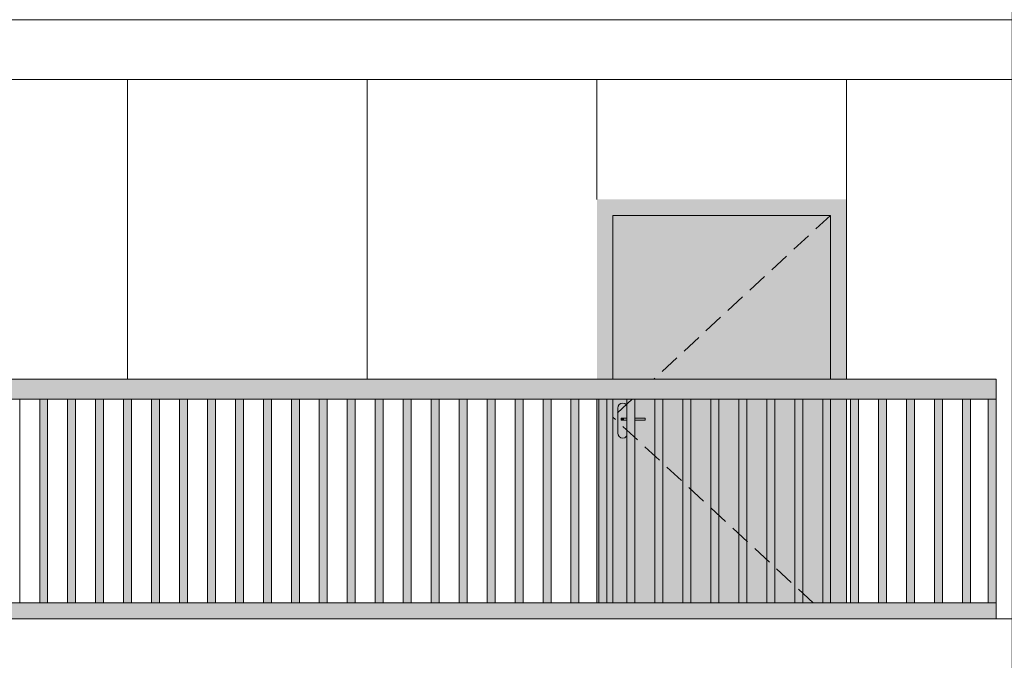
# Model space of a CAD drawing. Header units: millimetres. Extents: x -7244281 to -6602924, y 5765436 to 5938280.
# Tile 63 of 65: x -6619326 to -6614396, y 5828844 to 5832052. Entities that reach past the tile are written whole.
import ezdxf

# ---------------------------------------------------------------- set-up
doc = ezdxf.new("R2010")
doc.units = ezdxf.units.MM
doc.header["$MEASUREMENT"] = 0
doc.header["$XCLIPFRAME"] = 0
doc.linetypes.add('DASHEDX2', pattern=[150, 100, -50])
for name, color, linetype, lineweight in [('0_Ном._пера__1', 7, 'Continuous', 0), ('АР-Стены_внешние_.АР_Ном._пера__1', 7, 'Continuous', 0), ('Конструктив - Ограждение_Ном._пера__1', 7, 'Continuous', 0)]:
    doc.layers.add(name, color=color, linetype=linetype, lineweight=lineweight)
doc.layers.add('0_Ном._пера__161', color=7, linetype='Continuous', lineweight=13, true_color=0x6a6a6a)
picture_1 = doc.add_image_def('image4.png', size_in_pixel=(734, 827))

msp = doc.modelspace()

# ---------------------------------------------------------------- hatches: boundary and pattern name
at = {"layer": '0_Ном._пера__161', "linetype": 'Continuous', "lineweight": 0, "true_color": 0x696969}
for points in [[(-6615186.252, 5831152.474), (-6616436.237, 5831152.474), (-6616436.237, 5831072.474), (-6616356.252, 5831072.474), (-6615266.252, 5831072.474), (-6615186.252, 5831072.474)], [(-6616436.237, 5830252.474), (-6616356.252, 5830252.474), (-6616356.252, 5831072.474), (-6616436.237, 5831072.474)], [(-6616356.251, 5830252.474), (-6615266.251, 5830252.474), (-6615266.251, 5831072.474), (-6616356.251, 5831072.474)], [(-6615266.252, 5831072.474), (-6615266.252, 5830252.474), (-6615186.252, 5830252.474), (-6615186.252, 5831072.474)], [(-6623425.769, 5830152.474), (-6622441.373, 5830152.474), (-6622381.373, 5830152.474), (-6621446.982, 5830152.474), (-6621446.982, 5830151.254), (-6621386.982, 5830151.254), (-6621386.982, 5830152.474), (-6620452.591, 5830152.474), (-6620392.591, 5830152.474), (-6619458.2, 5830152.474), (-6619398.2, 5830152.474), (-6618463.809, 5830152.474), (-6618403.809, 5830152.474), (-6617469.418, 5830152.474), (-6617409.418, 5830152.474), (-6616475.027, 5830152.474), (-6616415.027, 5830152.474), (-6615480.636, 5830152.474), (-6615420.636, 5830152.474), (-6614436.243, 5830152.474), (-6614436.243, 5830252.474), (-6623425.769, 5830252.474)], [(-6619225.625, 5829132.513), (-6619185.625, 5829132.513), (-6619185.625, 5830152.513), (-6619225.625, 5830152.513)], [(-6619085.625, 5829132.514), (-6619045.625, 5829132.514), (-6619045.625, 5830152.514), (-6619085.625, 5830152.514)], [(-6618945.625, 5829132.516), (-6618905.625, 5829132.516), (-6618905.625, 5830152.516), (-6618945.625, 5830152.516)], [(-6618805.625, 5829132.517), (-6618765.625, 5829132.517), (-6618765.625, 5830152.517), (-6618805.625, 5830152.517)], [(-6618665.625, 5829132.518), (-6618625.625, 5829132.518), (-6618625.625, 5830152.518), (-6618665.625, 5830152.518)], [(-6618525.625, 5829132.52), (-6618485.625, 5829132.52), (-6618485.625, 5830152.52), (-6618525.625, 5830152.52)], [(-6618385.625, 5829132.521), (-6618345.625, 5829132.521), (-6618345.625, 5830152.521), (-6618385.625, 5830152.521)], [(-6618245.625, 5829132.522), (-6618205.625, 5829132.522), (-6618205.625, 5830152.522), (-6618245.625, 5830152.522)], [(-6618105.625, 5829132.523), (-6618065.625, 5829132.523), (-6618065.625, 5830152.523), (-6618105.625, 5830152.523)], [(-6617965.625, 5829132.525), (-6617925.625, 5829132.525), (-6617925.625, 5830152.525), (-6617965.625, 5830152.525)], [(-6617825.625, 5829132.526), (-6617785.625, 5829132.526), (-6617785.625, 5830152.526), (-6617825.625, 5830152.526)], [(-6617685.625, 5829132.527), (-6617645.625, 5829132.527), (-6617645.625, 5830152.527), (-6617685.625, 5830152.527)], [(-6617545.625, 5829132.529), (-6617505.625, 5829132.529), (-6617505.625, 5830152.529), (-6617545.625, 5830152.529)], [(-6617405.625, 5829132.53), (-6617365.625, 5829132.53), (-6617365.625, 5830152.53), (-6617405.625, 5830152.53)], [(-6617265.625, 5829132.531), (-6617225.625, 5829132.531), (-6617225.625, 5830152.531), (-6617265.625, 5830152.531)], [(-6617125.625, 5829132.532), (-6617085.625, 5829132.532), (-6617085.625, 5830152.532), (-6617125.625, 5830152.532)], [(-6616985.625, 5829132.534), (-6616945.625, 5829132.534), (-6616945.625, 5830152.534), (-6616985.625, 5830152.534)], [(-6616845.625, 5829132.535), (-6616805.625, 5829132.535), (-6616805.625, 5830152.535), (-6616845.625, 5830152.535)], [(-6616705.625, 5829132.536), (-6616665.625, 5829132.536), (-6616665.625, 5830152.536), (-6616705.625, 5830152.536)], [(-6616565.625, 5829132.538), (-6616525.625, 5829132.538), (-6616525.625, 5830152.538), (-6616565.625, 5830152.538)], [(-6616356.252, 5830152.474), (-6616436.237, 5830152.474), (-6616436.237, 5829132.474), (-6616356.252, 5829132.474)], [(-6616425.625, 5829132.539), (-6616385.625, 5829132.539), (-6616385.625, 5830152.539), (-6616425.625, 5830152.539)], [(-6616285.625, 5829132.54), (-6616245.625, 5829132.54), (-6616245.625, 5830152.54), (-6616285.625, 5830152.54)], [(-6616145.625, 5829132.542), (-6616105.625, 5829132.542), (-6616105.625, 5830152.542), (-6616145.625, 5830152.542)], [(-6616005.625, 5829132.542), (-6615965.625, 5829132.542), (-6615965.625, 5830152.542), (-6616005.625, 5830152.542)], [(-6615865.625, 5829132.542), (-6615825.625, 5829132.542), (-6615825.625, 5830152.542), (-6615865.625, 5830152.542)], [(-6615725.625, 5829132.542), (-6615685.625, 5829132.542), (-6615685.625, 5830152.542), (-6615725.625, 5830152.542)], [(-6615585.625, 5829132.542), (-6615545.625, 5829132.542), (-6615545.625, 5830152.542), (-6615585.625, 5830152.542)], [(-6615445.625, 5829132.542), (-6615405.625, 5829132.542), (-6615405.625, 5830152.542), (-6615445.625, 5830152.542)], [(-6615305.625, 5829132.542), (-6615265.625, 5829132.542), (-6615265.625, 5830152.542), (-6615305.625, 5830152.542)], [(-6615266.252, 5830152.474), (-6615266.252, 5829132.474), (-6615186.252, 5829132.474), (-6615186.252, 5830152.474)], [(-6615165.626, 5829132.542), (-6615125.625, 5829132.542), (-6615125.625, 5830152.542), (-6615165.626, 5830152.542)], [(-6615025.626, 5829132.542), (-6614985.626, 5829132.542), (-6614985.626, 5830152.542), (-6615025.626, 5830152.542)], [(-6614885.626, 5829132.542), (-6614845.626, 5829132.542), (-6614845.626, 5830152.542), (-6614885.626, 5830152.542)], [(-6614745.626, 5829132.542), (-6614705.626, 5829132.542), (-6614705.626, 5830152.542), (-6614745.626, 5830152.542)], [(-6614605.626, 5829132.542), (-6614565.626, 5829132.542), (-6614565.626, 5830152.542), (-6614605.626, 5830152.542)], [(-6614436.28, 5830152.474), (-6614476.28, 5830152.474), (-6614476.28, 5829132.474), (-6614436.28, 5829132.474)], [(-6616331.251, 5829982.474), (-6616329.348, 5829972.907), (-6616323.929, 5829964.797), (-6616315.818, 5829959.377), (-6616306.251, 5829957.474), (-6616296.684, 5829959.377), (-6616288.573, 5829964.797), (-6616283.154, 5829972.907), (-6616281.251, 5829982.474), (-6616281.251, 5830047.474), (-6616300.752, 5830047.474), (-6616313.752, 5830047.474), (-6616313.752, 5830057.474), (-6616300.752, 5830057.474), (-6616281.251, 5830057.474), (-6616281.251, 5830107.474), (-6616283.154, 5830117.041), (-6616288.573, 5830125.152), (-6616296.684, 5830130.571), (-6616306.251, 5830132.474), (-6616315.818, 5830130.571), (-6616323.929, 5830125.152), (-6616329.348, 5830117.041), (-6616331.251, 5830107.474)], [(-6616312.762, 5830057.474), (-6616313.752, 5830057.474), (-6616313.752, 5830047.474), (-6616312.762, 5830047.474)], [(-6616309.944, 5830057.474), (-6616312.762, 5830057.474), (-6616312.762, 5830047.474), (-6616309.944, 5830047.474)], [(-6616305.727, 5830057.474), (-6616309.944, 5830057.474), (-6616309.944, 5830047.474), (-6616305.727, 5830047.474)], [(-6616300.752, 5830057.474), (-6616305.727, 5830057.474), (-6616305.727, 5830047.474), (-6616300.752, 5830047.474)], [(-6616193.752, 5830057.474), (-6616300.752, 5830057.474), (-6616300.752, 5830047.474), (-6616193.752, 5830047.474)], [(-6623425.769, 5829132.474), (-6623425.769, 5829052.474), (-6622441.373, 5829052.474), (-6622381.373, 5829052.474), (-6621446.982, 5829052.474), (-6621386.982, 5829052.474), (-6620452.591, 5829052.474), (-6620392.591, 5829052.474), (-6619458.2, 5829052.474), (-6619398.2, 5829052.474), (-6618463.809, 5829052.474), (-6618403.809, 5829052.474), (-6617469.418, 5829052.474), (-6617409.418, 5829052.474), (-6616475.027, 5829052.474), (-6616415.027, 5829052.474), (-6615480.636, 5829052.474), (-6615420.636, 5829052.474), (-6614436.243, 5829052.474), (-6614436.243, 5829132.474), (-6615420.636, 5829132.474), (-6615480.636, 5829132.474), (-6616415.027, 5829132.474), (-6616475.027, 5829132.474), (-6617409.418, 5829132.474), (-6617469.418, 5829132.474), (-6618403.809, 5829132.474), (-6618463.809, 5829132.474), (-6619398.2, 5829132.474), (-6619458.2, 5829132.474), (-6620392.591, 5829132.474), (-6620452.591, 5829132.474), (-6621386.982, 5829132.474), (-6621446.982, 5829132.474), (-6622381.373, 5829132.474), (-6622441.373, 5829132.474)]]:
    msp.add_hatch(color=251, dxfattribs=at).paths.add_polyline_path(points)
h = msp.add_hatch(color=251, dxfattribs=at)
h.paths.add_polyline_path([(-6616356.251, 5829132.474), (-6615266.252, 5829132.474), (-6615266.252, 5830152.474), (-6616356.251, 5830152.474)])
h.paths.add_polyline_path([(-6616331.251, 5829982.474), (-6616331.251, 5830107.474), (-6616329.348, 5830117.041), (-6616323.929, 5830125.152), (-6616315.818, 5830130.571), (-6616306.251, 5830132.474), (-6616296.684, 5830130.571), (-6616288.573, 5830125.152), (-6616283.154, 5830117.041), (-6616281.251, 5830107.474), (-6616281.251, 5830057.474), (-6616193.752, 5830057.474), (-6616193.752, 5830047.474), (-6616281.251, 5830047.474), (-6616281.251, 5829982.474), (-6616283.154, 5829972.907), (-6616288.573, 5829964.797), (-6616296.684, 5829959.377), (-6616306.251, 5829957.474), (-6616315.818, 5829959.377), (-6616323.929, 5829964.797), (-6616329.348, 5829972.907)], flags=0)

# ---------------------------------------------------------------- linework, layer by layer
at = {"layer": '0_Ном._пера__1', "color": 7, "linetype": 'Continuous', "lineweight": 0}
for p, q in [((-6623530.476, 5832052.474), (-6614356.305, 5832052.474)), ((-6623530.476, 5831752.474), (-6614356.305, 5831752.474)), ((-6618786.252, 5830252.474), (-6618786.252, 5831752.474)), ((-6617586.252, 5830252.474), (-6617586.252, 5831752.474)), ((-6616436.237, 5831152.474), (-6616436.237, 5831752.474)), ((-6615186.252, 5831152.474), (-6615186.252, 5831752.474)), ((-6623530.476, 5829052.474), (-6614356.305, 5829052.474))]:
    msp.add_line(p, q, dxfattribs=at)
at = {"layer": 'АР-Стены_внешние_.АР_Ном._пера__1', "color": 7, "linetype": 'Continuous', "lineweight": 0}
for p, q in [((-6615186.252, 5831072.474), (-6615186.252, 5831152.474)), ((-6616356.252, 5830252.474), (-6616356.252, 5831072.474)), ((-6616356.252, 5831072.474), (-6615266.252, 5831072.474)), ((-6615266.252, 5831072.474), (-6615266.252, 5830252.474)), ((-6615186.252, 5830252.474), (-6615186.252, 5831072.474)), ((-6616356.252, 5829132.474), (-6616356.252, 5830152.474)), ((-6615266.252, 5830152.474), (-6615266.252, 5829132.474)), ((-6615186.252, 5829132.474), (-6615186.252, 5830152.474)), ((-6616329.348, 5830117.041), (-6616331.251, 5830107.474)), ((-6616331.251, 5830107.474), (-6616331.251, 5829982.474)), ((-6616323.929, 5830125.152), (-6616329.348, 5830117.041)), ((-6616315.818, 5830130.571), (-6616323.929, 5830125.152)), ((-6616306.251, 5830132.474), (-6616315.818, 5830130.571)), ((-6616296.684, 5830130.571), (-6616306.251, 5830132.474)), ((-6616288.573, 5830125.152), (-6616296.684, 5830130.571)), ((-6616285.625, 5830120.74), (-6616288.573, 5830125.152)), ((-6616312.762, 5830057.474), (-6616313.752, 5830057.474)), ((-6616313.752, 5830057.474), (-6616313.752, 5830047.474)), ((-6616312.762, 5830047.474), (-6616313.752, 5830047.474)), ((-6616309.944, 5830057.474), (-6616312.762, 5830057.474)), ((-6616309.944, 5830047.474), (-6616312.762, 5830047.474)), ((-6616305.727, 5830057.474), (-6616309.944, 5830057.474)), ((-6616305.727, 5830047.474), (-6616309.944, 5830047.474)), ((-6616300.752, 5830057.474), (-6616305.727, 5830057.474)), ((-6616300.752, 5830047.474), (-6616305.727, 5830047.474)), ((-6616285.625, 5830057.474), (-6616300.752, 5830057.474)), ((-6616285.625, 5830047.474), (-6616300.752, 5830047.474)), ((-6616193.752, 5830057.474), (-6616245.625, 5830057.474)), ((-6616193.752, 5830047.474), (-6616245.625, 5830047.474)), ((-6616193.752, 5830057.474), (-6616193.752, 5830047.474)), ((-6616331.251, 5829982.474), (-6616329.348, 5829972.907)), ((-6616329.348, 5829972.907), (-6616323.929, 5829964.797)), ((-6616323.929, 5829964.797), (-6616315.818, 5829959.377)), ((-6616315.818, 5829959.377), (-6616306.251, 5829957.474)), ((-6616306.251, 5829957.474), (-6616296.684, 5829959.377)), ((-6616296.684, 5829959.377), (-6616288.573, 5829964.797)), ((-6616288.573, 5829964.797), (-6616285.625, 5829969.209))]:
    msp.add_line(p, q, dxfattribs=at)
at = {"layer": 'АР-Стены_внешние_.АР_Ном._пера__1', "color": 7, "linetype": 'DASHEDX2', "lineweight": 0}
for p, q in [((-6615266.251, 5831072.474), (-6616151.202, 5830252.474)), ((-6616259.122, 5830152.474), (-6616356.251, 5830062.474)), ((-6615352.588, 5829132.474), (-6616356.251, 5830062.474))]:
    msp.add_line(p, q, dxfattribs=at)
at = {"layer": 'Конструктив - Ограждение_Ном._пера__1', "color": 7, "linetype": 'Continuous', "lineweight": 0}
for p, q in [((-6614436.243, 5830252.474), (-6623425.769, 5830252.474)), ((-6614436.243, 5830152.474), (-6614436.243, 5830252.474)), ((-6618463.809, 5830152.474), (-6619398.2, 5830152.474)), ((-6619325.625, 5829132.512), (-6619325.625, 5830152.512)), ((-6619325.612, 5829132.512), (-6619325.612, 5830152.512)), ((-6619225.625, 5829132.512), (-6619225.625, 5830152.513)), ((-6619185.625, 5829132.513), (-6619185.625, 5830152.513)), ((-6619185.612, 5829132.513), (-6619185.612, 5830152.513)), ((-6619085.625, 5829132.513), (-6619085.625, 5830152.514)), ((-6619045.625, 5829132.514), (-6619045.625, 5830152.514)), ((-6619045.612, 5829132.514), (-6619045.612, 5830152.514)), ((-6618945.625, 5829132.514), (-6618945.625, 5830152.516)), ((-6618905.625, 5829132.516), (-6618905.625, 5830152.516)), ((-6618905.612, 5829132.516), (-6618905.612, 5830152.516)), ((-6618805.625, 5829132.516), (-6618805.625, 5830152.517)), ((-6618765.625, 5829132.517), (-6618765.625, 5830152.517)), ((-6618765.612, 5829132.517), (-6618765.612, 5830152.517)), ((-6618665.625, 5829132.517), (-6618665.625, 5830152.518)), ((-6618625.625, 5829132.518), (-6618625.625, 5830152.518)), ((-6618625.612, 5829132.518), (-6618625.612, 5830152.518)), ((-6618525.625, 5829132.518), (-6618525.625, 5830152.52)), ((-6618485.625, 5829132.52), (-6618485.625, 5830152.52)), ((-6618485.612, 5829132.52), (-6618485.612, 5830152.52)), ((-6618403.809, 5830152.474), (-6618463.809, 5830152.474)), ((-6617469.418, 5830152.474), (-6618403.809, 5830152.474)), ((-6618385.625, 5829132.52), (-6618385.625, 5830152.521)), ((-6618345.625, 5829132.521), (-6618345.625, 5830152.521)), ((-6618345.612, 5829132.521), (-6618345.612, 5830152.521)), ((-6618245.625, 5829132.521), (-6618245.625, 5830152.522)), ((-6618205.625, 5829132.522), (-6618205.625, 5830152.522)), ((-6618205.612, 5829132.522), (-6618205.612, 5830152.522)), ((-6618105.625, 5829132.522), (-6618105.625, 5830152.523)), ((-6618065.625, 5829132.523), (-6618065.625, 5830152.523)), ((-6618065.612, 5829132.523), (-6618065.612, 5830152.523)), ((-6617965.625, 5829132.523), (-6617965.625, 5830152.525)), ((-6617925.625, 5829132.525), (-6617925.625, 5830152.525)), ((-6617925.612, 5829132.525), (-6617925.612, 5830152.525)), ((-6617825.625, 5829132.525), (-6617825.625, 5830152.526)), ((-6617785.625, 5829132.526), (-6617785.625, 5830152.526)), ((-6617785.612, 5829132.526), (-6617785.612, 5830152.526)), ((-6617685.625, 5829132.526), (-6617685.625, 5830152.527)), ((-6617645.625, 5829132.527), (-6617645.625, 5830152.527)), ((-6617645.612, 5829132.527), (-6617645.612, 5830152.527)), ((-6617545.625, 5829132.527), (-6617545.625, 5830152.529)), ((-6617505.625, 5829132.529), (-6617505.625, 5830152.529)), ((-6617505.612, 5829132.529), (-6617505.612, 5830152.529)), ((-6617409.418, 5830152.474), (-6617469.418, 5830152.474)), ((-6616475.027, 5830152.474), (-6617409.418, 5830152.474)), ((-6617405.625, 5829132.529), (-6617405.625, 5830152.53)), ((-6617365.625, 5829132.53), (-6617365.625, 5830152.53)), ((-6617365.612, 5829132.53), (-6617365.612, 5830152.53)), ((-6617265.625, 5829132.53), (-6617265.625, 5830152.531)), ((-6617225.625, 5829132.531), (-6617225.625, 5830152.531)), ((-6617225.612, 5829132.531), (-6617225.612, 5830152.531)), ((-6617125.625, 5829132.531), (-6617125.625, 5830152.532)), ((-6617085.625, 5829132.532), (-6617085.625, 5830152.532)), ((-6617085.612, 5829132.532), (-6617085.612, 5830152.532)), ((-6616985.625, 5829132.532), (-6616985.625, 5830152.534)), ((-6616945.625, 5829132.534), (-6616945.625, 5830152.534)), ((-6616945.612, 5829132.534), (-6616945.612, 5830152.534)), ((-6616845.625, 5829132.534), (-6616845.625, 5830152.535)), ((-6616805.625, 5829132.535), (-6616805.625, 5830152.535)), ((-6616805.612, 5829132.535), (-6616805.612, 5830152.535)), ((-6616705.625, 5829132.535), (-6616705.625, 5830152.536)), ((-6616665.625, 5829132.536), (-6616665.625, 5830152.536)), ((-6616665.612, 5829132.536), (-6616665.612, 5830152.536)), ((-6616565.625, 5829132.536), (-6616565.625, 5830152.538)), ((-6616525.625, 5829132.538), (-6616525.625, 5830152.538)), ((-6616525.612, 5829132.538), (-6616525.612, 5830152.538)), ((-6616415.027, 5830152.474), (-6616475.027, 5830152.474)), ((-6616436.237, 5829132.474), (-6616436.237, 5830152.474)), ((-6616425.625, 5829132.538), (-6616425.625, 5830152.539)), ((-6615480.636, 5830152.474), (-6616415.027, 5830152.474)), ((-6616385.625, 5829132.539), (-6616385.625, 5830152.539)), ((-6616385.612, 5829132.539), (-6616385.612, 5830152.539)), ((-6616285.625, 5829132.539), (-6616285.625, 5830152.54)), ((-6616245.625, 5829132.54), (-6616245.625, 5830152.54)), ((-6616245.612, 5829132.54), (-6616245.612, 5830152.54)), ((-6616145.625, 5829132.54), (-6616145.625, 5830152.542)), ((-6616105.625, 5829132.542), (-6616105.625, 5830152.542)), ((-6616105.612, 5829132.542), (-6616105.612, 5830152.542)), ((-6616005.625, 5829132.54), (-6616005.625, 5830152.542)), ((-6615965.625, 5829132.542), (-6615965.625, 5830152.542)), ((-6615965.612, 5829132.542), (-6615965.612, 5830152.542)), ((-6615865.625, 5829132.54), (-6615865.625, 5830152.542)), ((-6615825.625, 5829132.542), (-6615825.625, 5830152.542)), ((-6615825.612, 5829132.542), (-6615825.612, 5830152.542)), ((-6615725.625, 5829132.54), (-6615725.625, 5830152.542)), ((-6615685.625, 5829132.542), (-6615685.625, 5830152.542)), ((-6615685.612, 5829132.542), (-6615685.612, 5830152.542)), ((-6615585.625, 5829132.54), (-6615585.625, 5830152.542)), ((-6615545.625, 5829132.542), (-6615545.625, 5830152.542)), ((-6615545.612, 5829132.542), (-6615545.612, 5830152.542)), ((-6615420.636, 5830152.474), (-6615480.636, 5830152.474)), ((-6615445.625, 5829132.54), (-6615445.625, 5830152.542)), ((-6614436.243, 5830152.474), (-6615420.636, 5830152.474)), ((-6615405.625, 5829132.542), (-6615405.625, 5830152.542)), ((-6615405.612, 5829132.542), (-6615405.612, 5830152.542)), ((-6615305.625, 5829132.54), (-6615305.625, 5830152.542)), ((-6615265.625, 5829132.542), (-6615265.625, 5830152.542)), ((-6615265.612, 5829132.542), (-6615265.612, 5830152.542)), ((-6615165.625, 5829132.54), (-6615165.625, 5830152.542)), ((-6615125.625, 5829132.542), (-6615125.625, 5830152.542)), ((-6615125.612, 5829132.542), (-6615125.612, 5830152.542)), ((-6615025.625, 5829132.54), (-6615025.625, 5830152.542)), ((-6614985.626, 5829132.542), (-6614985.626, 5830152.542)), ((-6614985.612, 5829132.542), (-6614985.612, 5830152.542)), ((-6614885.626, 5829132.54), (-6614885.626, 5830152.542)), ((-6614845.626, 5829132.542), (-6614845.626, 5830152.542)), ((-6614845.612, 5829132.542), (-6614845.612, 5830152.542)), ((-6614745.626, 5829132.54), (-6614745.626, 5830152.542)), ((-6614705.626, 5829132.542), (-6614705.626, 5830152.542)), ((-6614705.612, 5829132.542), (-6614705.612, 5830152.542)), ((-6614605.626, 5829132.54), (-6614605.626, 5830152.542)), ((-6614565.626, 5829132.542), (-6614565.626, 5830152.542)), ((-6614565.612, 5829132.542), (-6614565.612, 5830152.542)), ((-6614476.28, 5829132.474), (-6614476.28, 5830152.474)), ((-6614436.28, 5829132.474), (-6614436.28, 5830152.475)), ((-6618463.809, 5829132.474), (-6619398.2, 5829132.474)), ((-6618403.809, 5829132.474), (-6618463.809, 5829132.474)), ((-6617469.418, 5829132.474), (-6618403.809, 5829132.474)), ((-6617409.418, 5829132.474), (-6617469.418, 5829132.474)), ((-6616475.027, 5829132.474), (-6617409.418, 5829132.474)), ((-6616415.027, 5829132.474), (-6616475.027, 5829132.474)), ((-6615480.636, 5829132.474), (-6616415.027, 5829132.474)), ((-6615420.636, 5829132.474), (-6615480.636, 5829132.474)), ((-6614436.243, 5829132.474), (-6615420.636, 5829132.474)), ((-6614436.243, 5829052.474), (-6614436.243, 5829132.474))]:
    msp.add_line(p, q, dxfattribs=at)

# ---------------------------------------------------------------- pictures from other files: only their frames are drawn
at = {"linetype": 'Continuous', "lineweight": 0}
image = msp.add_image(picture_1, insert=(-6614356.305, 5838462.474), size_in_units=(9174.543, 64869.303), rotation=180, dxfattribs=at)
image.set_boundary_path([(-0.5, -0.5), (733.5, 826.5)])

doc.saveas('drawing.dxf')
